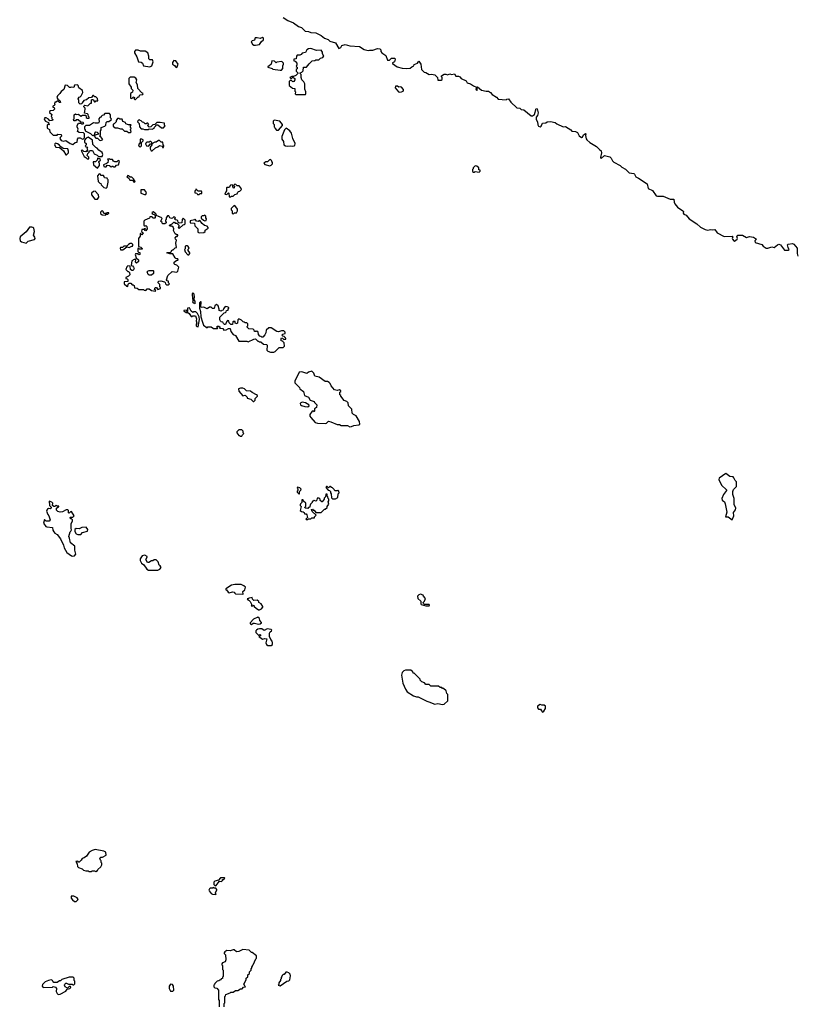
# Model space of a CAD drawing. Extents: x 2494118 to 2687960, y 757339 to 915227.
# Tile 222 of 256: x 2571113 to 2580916, y 826925 to 839345. Entities that reach past the tile are written whole.
import ezdxf

# ---------------------------------------------------------------- set-up
doc = ezdxf.new("R2010")
doc.units = 0

msp = doc.modelspace()

# ---------------------------------------------------------------- linework, layer by layer
at = {"layer": '0CON20XD'}
for points in [[(2574433, 839373), (2574494, 839334), (2574565, 839306), (2574628, 839258), (2574665, 839248), (2574711, 839201), (2574755, 839196), (2574785, 839184), (2574845, 839179), (2574912, 839145), (2574955, 839111), (2575000, 839095), (2575025, 839074), (2575094, 839054), (2575135, 838980), (2575163, 838995), (2575175, 839018), (2575215, 839031), (2575275, 839016), (2575395, 839006), (2575455, 838970), (2575505, 838958), (2575525, 838962), (2575565, 838960), (2575625, 838980), (2575655, 838977), (2575666, 838966), (2575668, 838945), (2575677, 838927), (2575730, 838895), (2575750, 838835), (2575776, 838834), (2575800, 838860), (2575841, 838861), (2575847, 838847), (2575838, 838815), (2575815, 838802), (2575812, 838792), (2575872, 838752), (2575935, 838732)], [(2574085, 839022), (2574135, 839032), (2574161, 839069), (2574185, 839090), (2574185, 839110), (2574175, 839120), (2574145, 839108), (2574105, 839118), (2574080, 839115), (2574073, 839087), (2574045, 839080), (2574032, 839065), (2574047, 839037), (2574065, 839022), (2574085, 839022)], [(2574715, 838400), (2574722, 838408), (2574722, 838435), (2574708, 838468), (2574706, 838536), (2574695, 838560), (2574668, 838585), (2574660, 838615), (2574660, 838655), (2574650, 838665), (2574650, 838675), (2574668, 838682), (2574685, 838700), (2574692, 838748), (2574730, 838745), (2574761, 838789), (2574800, 838825), (2574835, 838830), (2574845, 838840), (2574885, 838840), (2574905, 838860), (2574935, 838870), (2574945, 838880), (2574947, 838887), (2574932, 838915), (2574932, 838935), (2574915, 838959), (2574855, 838956), (2574783, 838983), (2574755, 838979), (2574732, 838965), (2574717, 838933), (2574675, 838922), (2574663, 838907), (2574645, 838898), (2574612, 838898), (2574603, 838887), (2574598, 838852), (2574570, 838845), (2574570, 838825), (2574585, 838820), (2574607, 838797), (2574608, 838775), (2574600, 838755), (2574610, 838745), (2574610, 838725), (2574600, 838715), (2574600, 838695), (2574620, 838675), (2574620, 838665), (2574595, 838642), (2574565, 838630), (2574545, 838630), (2574520, 838615), (2574535, 838600), (2574555, 838620), (2574580, 838605), (2574582, 838585), (2574570, 838565), (2574555, 838560), (2574538, 838578), (2574525, 838580), (2574510, 838565), (2574510, 838515), (2574552, 838482), (2574580, 838475), (2574580, 838445), (2574590, 838435), (2574588, 838408), (2574595, 838400), (2574715, 838400)], [(2572755, 838752), (2572778, 838762), (2572797, 838815), (2572787, 838837), (2572755, 838840), (2572742, 838852), (2572740, 838885), (2572728, 838928), (2572695, 838948), (2572637, 838947), (2572605, 838962), (2572575, 838960), (2572560, 838945), (2572560, 838925), (2572588, 838875), (2572612, 838812), (2572645, 838810), (2572660, 838795), (2572672, 838762), (2572755, 838752)], [(2573095, 838742), (2573112, 838785), (2573082, 838825), (2573055, 838830), (2573038, 838805), (2573038, 838785), (2573066, 838766), (2573080, 838745), (2573095, 838742)], [(2574395, 838708), (2574415, 838710), (2574432, 838728), (2574430, 838765), (2574440, 838785), (2574440, 838795), (2574417, 838817), (2574355, 838810), (2574345, 838800), (2574325, 838820), (2574293, 838827), (2574282, 838785), (2574255, 838760), (2574240, 838755), (2574240, 838745), (2574295, 838730), (2574305, 838720), (2574395, 838708)], [(2575935, 838732), (2575995, 838728), (2576035, 838733), (2576055, 838752), (2576080, 838765), (2576085, 838780), (2576130, 838795), (2576145, 838820), (2576172, 838785), (2576178, 838718), (2576212, 838682), (2576235, 838680), (2576275, 838652), (2576305, 838657), (2576348, 838648), (2576380, 838615), (2576385, 838582), (2576427, 838583), (2576438, 838592), (2576440, 838615), (2576430, 838625), (2576430, 838635), (2576463, 838657), (2576485, 838658), (2576505, 838650), (2576535, 838660), (2576555, 838652), (2576595, 838660), (2576612, 838632), (2576645, 838632), (2576660, 838625), (2576680, 838605), (2576743, 838573), (2576755, 838550), (2576795, 838538), (2576835, 838510), (2576870, 838495), (2576862, 838465), (2576875, 838452), (2576880, 838455), (2576880, 838495), (2576885, 838500), (2576935, 838457), (2576994, 838444), (2577025, 838443), (2577048, 838428), (2577071, 838401), (2577125, 838368), (2577145, 838342), (2577245, 838332), (2577255, 838342), (2577275, 838348), (2577306, 838306), (2577380, 838235), (2577417, 838227), (2577435, 838212), (2577468, 838208), (2577563, 838133), (2577577, 838133), (2577603, 838147), (2577624, 838225), (2577635, 838222), (2577648, 838172), (2577642, 838138), (2577626, 838114), (2577626, 838085), (2577639, 838055), (2577645, 838018), (2577655, 838003), (2577675, 837992), (2577687, 838003), (2577705, 838038), (2577745, 838042), (2577763, 838057), (2577805, 838062), (2577865, 838048), (2577885, 838030), (2577965, 837992), (2577995, 837998), (2578060, 837955), (2578075, 837938), (2578120, 837935), (2578145, 837920), (2578165, 837880), (2578195, 837858), (2578208, 837862), (2578219, 837891), (2578248, 837908), (2578252, 837905), (2578246, 837885), (2578253, 837843), (2578261, 837831), (2578300, 837795), (2578386, 837746), (2578425, 837702), (2578445, 837690), (2578448, 837665), (2578437, 837607), (2578442, 837592), (2578485, 837630), (2578552, 837615), (2578568, 837598), (2578585, 837563), (2578605, 837546), (2578685, 837506), (2578705, 837484), (2578749, 837459), (2578795, 837414), (2578855, 837403), (2578866, 837395), (2578881, 837361), (2578915, 837347), (2579022, 837275), (2579038, 837215), (2579089, 837189), (2579138, 837125), (2579155, 837117), (2579195, 837121), (2579227, 837117), (2579315, 837081), (2579359, 837079), (2579362, 837042), (2579371, 837021), (2579405, 836979), (2579472, 836935), (2579480, 836925), (2579478, 836905), (2579485, 836892), (2579515, 836878), (2579552, 836835), (2579650, 836770), (2579696, 836726), (2579755, 836700), (2579785, 836692), (2579825, 836698), (2579845, 836693), (2579875, 836700), (2579908, 836655), (2579995, 836612), (2580096, 836616), (2580103, 836605), (2580096, 836585), (2580100, 836575), (2580115, 836557), (2580125, 836553), (2580157, 836575), (2580161, 836585), (2580154, 836615), (2580165, 836626), (2580225, 836628), (2580275, 836599), (2580315, 836611), (2580365, 836602), (2580400, 836575), (2580380, 836555), (2580384, 836534), (2580468, 836508), (2580485, 836488), (2580525, 836462), (2580545, 836462), (2580595, 836480), (2580625, 836472), (2580666, 836505), (2580685, 836512), (2580705, 836505), (2580755, 836436), (2580805, 836437), (2580815, 836442), (2580802, 836472), (2580792, 836505), (2580800, 836515), (2580855, 836521), (2580872, 836512), (2580913, 836465), (2580913, 836397), (2580925, 836360)], [(2572575, 838340), (2572605, 838370), (2572618, 838372), (2572622, 838388), (2572632, 838398), (2572665, 838400), (2572670, 838415), (2572652, 838422), (2572602, 838475), (2572600, 838525), (2572583, 838553), (2572588, 838585), (2572578, 838608), (2572555, 838620), (2572505, 838620), (2572490, 838605), (2572490, 838535), (2572520, 838495), (2572520, 838475), (2572538, 838455), (2572535, 838430), (2572510, 838415), (2572510, 838355), (2572525, 838350), (2572542, 838368), (2572555, 838370), (2572560, 838365), (2572552, 838352), (2572565, 838340), (2572575, 838340)], [(2571785, 837772), (2571813, 837797), (2571838, 837802), (2571841, 837839), (2571854, 837856), (2571876, 837856), (2571905, 837840), (2571918, 837842), (2571930, 837855), (2571930, 837905), (2571918, 837918), (2571865, 837920), (2571840, 837935), (2571852, 837965), (2571837, 837995), (2571838, 838012), (2571855, 838040), (2571885, 838040), (2571895, 838030), (2571915, 838030), (2571920, 838045), (2571915, 838050), (2571882, 838052), (2571852, 838082), (2571825, 838080), (2571815, 838070), (2571795, 838070), (2571790, 838085), (2571800, 838095), (2571800, 838145), (2571815, 838158), (2571825, 838150), (2571855, 838152), (2571885, 838130), (2571905, 838140), (2571945, 838140), (2571952, 838112), (2571963, 838103), (2571988, 838102), (2571990, 838115), (2571980, 838125), (2571975, 838150), (2571967, 838157), (2571930, 838165), (2571940, 838215), (2571937, 838227), (2571920, 838245), (2571920, 838255), (2571935, 838268), (2571972, 838258), (2572005, 838290), (2572018, 838292), (2572020, 838335), (2572025, 838340), (2572038, 838338), (2572055, 838310), (2572065, 838310), (2572075, 838320), (2572098, 838322), (2572095, 838350), (2572075, 838370), (2572062, 838372), (2572045, 838390), (2572035, 838390), (2572018, 838362), (2571985, 838358), (2571957, 838333), (2571920, 838325), (2571902, 838298), (2571898, 838282), (2571875, 838280), (2571860, 838295), (2571860, 838325), (2571850, 838345), (2571862, 838368), (2571875, 838370), (2571887, 838383), (2571908, 838425), (2571905, 838450), (2571860, 838485), (2571850, 838515), (2571842, 838522), (2571805, 838520), (2571795, 838490), (2571765, 838492), (2571755, 838488), (2571741, 838491), (2571717, 838517), (2571685, 838520), (2571668, 838465), (2571635, 838440), (2571618, 838412), (2571590, 838385), (2571582, 838365), (2571592, 838342), (2571620, 838325), (2571628, 838302), (2571615, 838300), (2571595, 838320), (2571565, 838300), (2571555, 838310), (2571550, 838285), (2571560, 838275), (2571548, 838262), (2571530, 838255), (2571532, 838242), (2571548, 838238), (2571550, 838215), (2571535, 838200), (2571500, 838195), (2571490, 838185), (2571490, 838175), (2571517, 838147), (2571510, 838125), (2571520, 838115), (2571520, 838095), (2571530, 838085), (2571528, 838072), (2571495, 838070), (2571475, 838092), (2571446, 838106), (2571430, 838105), (2571422, 838095), (2571425, 838080), (2571440, 838065), (2571478, 838048), (2571480, 838030), (2571490, 838025), (2571485, 838020), (2571475, 838030), (2571460, 838015), (2571458, 837975), (2571488, 837958), (2571495, 837930), (2571535, 837890), (2571585, 837890), (2571595, 837900), (2571638, 837898), (2571640, 837875), (2571622, 837858), (2571618, 837845), (2571635, 837821), (2571665, 837814), (2571695, 837823), (2571748, 837785), (2571785, 837772)], [(2575905, 838430), (2575925, 838433), (2575946, 838444), (2575952, 838455), (2575952, 838465), (2575925, 838492), (2575915, 838497), (2575895, 838492), (2575875, 838506), (2575852, 838505), (2575848, 838485), (2575890, 838435), (2575905, 838430)], [(2572135, 837822), (2572160, 837835), (2572138, 837868), (2572120, 837875), (2572130, 837885), (2572130, 837945), (2572140, 837955), (2572140, 837985), (2572188, 838002), (2572200, 838015), (2572205, 838050), (2572215, 838060), (2572235, 838060), (2572270, 838085), (2572268, 838098), (2572260, 838105), (2572260, 838145), (2572245, 838160), (2572185, 838160), (2572168, 838142), (2572152, 838138), (2572140, 838125), (2572140, 838115), (2572125, 838110), (2572110, 838095), (2572117, 838055), (2572105, 838040), (2572065, 838038), (2572045, 838042), (2571995, 838012), (2571945, 838010), (2571930, 837995), (2571930, 837965), (2571938, 837958), (2571940, 837945), (2572005, 837908), (2572035, 837880), (2572045, 837890), (2572060, 837890), (2572062, 837915), (2572075, 837930), (2572090, 837925), (2572108, 837908), (2572108, 837902), (2572060, 837890), (2572050, 837875), (2572075, 837850), (2572095, 837850), (2572120, 837825), (2572135, 837822)], [(2572505, 837920), (2572518, 837932), (2572510, 837955), (2572520, 837975), (2572510, 837985), (2572510, 838005), (2572518, 838018), (2572485, 838020), (2572452, 838032), (2572445, 838050), (2572412, 838062), (2572405, 838090), (2572375, 838090), (2572365, 838100), (2572345, 838100), (2572330, 838075), (2572330, 838055), (2572305, 838030), (2572292, 838028), (2572292, 838002), (2572315, 837980), (2572345, 837982), (2572385, 837970), (2572405, 837970), (2572435, 837940), (2572465, 837940), (2572485, 837920), (2572505, 837920)], [(2572735, 837960), (2572745, 837970), (2572785, 837962), (2572810, 837975), (2572812, 837988), (2572830, 838005), (2572835, 838020), (2572855, 838020), (2572903, 837983), (2572925, 837982), (2572948, 838005), (2572940, 838015), (2572938, 838038), (2572885, 838050), (2572843, 838047), (2572818, 838022), (2572792, 838018), (2572768, 837992), (2572745, 837990), (2572730, 838005), (2572732, 838018), (2572740, 838025), (2572728, 838038), (2572715, 838040), (2572708, 838032), (2572695, 838030), (2572678, 838048), (2572662, 838052), (2572645, 838070), (2572632, 838072), (2572625, 838080), (2572612, 838078), (2572602, 838068), (2572600, 838055), (2572620, 838035), (2572623, 837993), (2572645, 837970), (2572665, 837970), (2572685, 837960), (2572735, 837960)], [(2574375, 837950), (2574425, 838010), (2574427, 838025), (2574392, 838065), (2574323, 838077), (2574310, 838065), (2574310, 838035), (2574320, 838025), (2574320, 837995), (2574330, 837985), (2574332, 837972), (2574352, 837952), (2574375, 837950)], [(2571985, 837590), (2571985, 837610), (2571960, 837635), (2571968, 837642), (2571972, 837658), (2571988, 837672), (2571992, 837688), (2572003, 837697), (2572030, 837695), (2572052, 837652), (2572088, 837638), (2572105, 837620), (2572155, 837620), (2572160, 837645), (2572155, 837670), (2572111, 837701), (2572090, 837725), (2572072, 837732), (2572035, 837770), (2572030, 837825), (2571975, 837862), (2571951, 837849), (2571930, 837825), (2571932, 837802), (2571950, 837785), (2571950, 837765), (2571942, 837758), (2571940, 837745), (2571970, 837735), (2571960, 837725), (2571962, 837712), (2571970, 837705), (2571968, 837682), (2571955, 837690), (2571945, 837680), (2571923, 837683), (2571905, 837700), (2571890, 837695), (2571925, 837620), (2571948, 837608), (2571965, 837590), (2571985, 837590)], [(2574555, 837748), (2574575, 837752), (2574582, 837758), (2574588, 837785), (2574558, 837845), (2574538, 837915), (2574520, 837945), (2574473, 837977), (2574453, 837957), (2574418, 837872), (2574418, 837838), (2574437, 837807), (2574442, 837765), (2574463, 837753), (2574485, 837750), (2574525, 837753), (2574555, 837748)], [(2571705, 837640), (2571730, 837665), (2571730, 837685), (2571718, 837718), (2571662, 837722), (2571630, 837740), (2571612, 837765), (2571591, 837781), (2571565, 837787), (2571555, 837780), (2571552, 837765), (2571570, 837735), (2571615, 837732), (2571638, 837718), (2571665, 837690), (2571695, 837640), (2571705, 837640)], [(2572635, 837740), (2572650, 837755), (2572650, 837795), (2572670, 837815), (2572668, 837828), (2572655, 837840), (2572632, 837838), (2572630, 837795), (2572612, 837765), (2572620, 837745), (2572635, 837740)], [(2572735, 837750), (2572762, 837778), (2572780, 837780), (2572780, 837795), (2572767, 837807), (2572753, 837807), (2572745, 837800), (2572715, 837800), (2572702, 837788), (2572700, 837775), (2572708, 837768), (2572712, 837752), (2572735, 837750)], [(2572785, 837690), (2572825, 837730), (2572855, 837740), (2572875, 837760), (2572908, 837748), (2572912, 837732), (2572928, 837732), (2572930, 837755), (2572920, 837765), (2572918, 837798), (2572895, 837800), (2572875, 837820), (2572865, 837820), (2572835, 837800), (2572815, 837800), (2572780, 837780), (2572780, 837765), (2572760, 837735), (2572760, 837715), (2572772, 837692), (2572785, 837690)], [(2572095, 837472), (2572120, 837505), (2572120, 837535), (2572110, 837545), (2572110, 837555), (2572130, 837575), (2572128, 837588), (2572105, 837590), (2572095, 837600), (2572088, 837572), (2572068, 837552), (2572040, 837550), (2572042, 837515), (2572095, 837472)], [(2572185, 837488), (2572205, 837490), (2572215, 837510), (2572247, 837507), (2572265, 837490), (2572278, 837492), (2572285, 837500), (2572295, 837490), (2572315, 837490), (2572335, 837510), (2572360, 837515), (2572370, 837555), (2572355, 837570), (2572337, 837553), (2572313, 837553), (2572295, 837560), (2572285, 837580), (2572255, 837580), (2572245, 837590), (2572220, 837585), (2572230, 837575), (2572225, 837540), (2572215, 837540), (2572208, 837532), (2572170, 837515), (2572172, 837495), (2572185, 837488)], [(2574265, 837503), (2574285, 837510), (2574300, 837525), (2574300, 837545), (2574290, 837555), (2574288, 837568), (2574275, 837580), (2574262, 837578), (2574238, 837552), (2574215, 837550), (2574190, 837535), (2574205, 837520), (2574265, 837503)], [(2576905, 837420), (2576920, 837435), (2576918, 837448), (2576902, 837452), (2576900, 837475), (2576878, 837498), (2576855, 837500), (2576832, 837478), (2576830, 837465), (2576820, 837455), (2576822, 837432), (2576835, 837420), (2576845, 837420), (2576855, 837430), (2576905, 837420)], [(2572205, 837220), (2572217, 837233), (2572230, 837295), (2572230, 837325), (2572220, 837335), (2572218, 837348), (2572182, 837352), (2572178, 837368), (2572168, 837378), (2572135, 837380), (2572130, 837395), (2572115, 837400), (2572092, 837375), (2572102, 837302), (2572122, 837282), (2572138, 837278), (2572142, 837262), (2572175, 837230), (2572205, 837220)], [(2572555, 837290), (2572568, 837305), (2572549, 837339), (2572528, 837358), (2572505, 837360), (2572487, 837377), (2572475, 837380), (2572463, 837363), (2572490, 837345), (2572500, 837320), (2572535, 837320), (2572550, 837305), (2572555, 837290)], [(2573775, 837110), (2573782, 837118), (2573805, 837120), (2573825, 837140), (2573855, 837150), (2573862, 837168), (2573872, 837178), (2573888, 837182), (2573908, 837202), (2573900, 837225), (2573878, 837248), (2573855, 837250), (2573838, 837268), (2573825, 837270), (2573810, 837255), (2573820, 837245), (2573815, 837220), (2573803, 837223), (2573795, 837260), (2573772, 837258), (2573755, 837230), (2573725, 837230), (2573720, 837225), (2573720, 837185), (2573710, 837175), (2573700, 837145), (2573725, 837140), (2573745, 837160), (2573750, 837155), (2573752, 837112), (2573775, 837110)], [(2572095, 837080), (2572110, 837105), (2572107, 837137), (2572065, 837180), (2572042, 837178), (2572020, 837155), (2572020, 837135), (2572062, 837082), (2572095, 837080)], [(2572705, 837140), (2572710, 837165), (2572688, 837198), (2572642, 837198), (2572640, 837155), (2572685, 837140), (2572705, 837140)], [(2573355, 837140), (2573375, 837142), (2573388, 837152), (2573408, 837152), (2573410, 837175), (2573405, 837180), (2573365, 837180), (2573338, 837208), (2573332, 837208), (2573328, 837192), (2573320, 837185), (2573322, 837162), (2573348, 837158), (2573355, 837140)], [(2573805, 836890), (2573822, 836908), (2573845, 836910), (2573860, 836935), (2573860, 836955), (2573825, 837000), (2573812, 836998), (2573780, 836965), (2573780, 836945), (2573790, 836935), (2573790, 836905), (2573805, 836890)], [(2572195, 836880), (2572205, 836890), (2572225, 836890), (2572237, 836903), (2572235, 836910), (2572215, 836910), (2572205, 836900), (2572175, 836900), (2572167, 836927), (2572155, 836940), (2572132, 836918), (2572132, 836902), (2572153, 836883), (2572195, 836880)], [(2572825, 835920), (2572828, 835928), (2572812, 835942), (2572822, 835968), (2572838, 835968), (2572855, 835940), (2572890, 835955), (2572888, 835968), (2572880, 835975), (2572880, 836005), (2572860, 836025), (2572862, 836048), (2572892, 836052), (2572937, 836037), (2572948, 836028), (2572952, 836012), (2572962, 836002), (2572988, 836002), (2573000, 836015), (2572990, 836025), (2572990, 836045), (2572972, 836052), (2572962, 836065), (2572982, 836118), (2573035, 836168), (2573095, 836160), (2573107, 836173), (2573120, 836225), (2573095, 836250), (2573070, 836255), (2573060, 836265), (2573060, 836285), (2573095, 836310), (2573105, 836310), (2573110, 836315), (2573108, 836328), (2573083, 836333), (2573072, 836342), (2573045, 836390), (2573005, 836390), (2572970, 836405), (2572975, 836410), (2573018, 836412), (2573035, 836440), (2573048, 836442), (2573072, 836468), (2573088, 836472), (2573083, 836525), (2573088, 836565), (2573078, 836575), (2573072, 836595), (2573085, 836610), (2573098, 836612), (2573108, 836622), (2573105, 836630), (2573095, 836630), (2573074, 836644), (2573054, 836684), (2573057, 836707), (2573046, 836726), (2573032, 836742), (2573005, 836740), (2573000, 836755), (2573035, 836770), (2573055, 836790), (2573065, 836790), (2573075, 836780), (2573095, 836780), (2573120, 836755), (2573120, 836735), (2573110, 836725), (2573125, 836710), (2573172, 836758), (2573188, 836762), (2573198, 836772), (2573200, 836815), (2573175, 836840), (2573160, 836825), (2573158, 836782), (2573125, 836780), (2573112, 836792), (2573108, 836808), (2573098, 836818), (2573072, 836822), (2573070, 836835), (2573078, 836845), (2573070, 836855), (2573055, 836858), (2573040, 836840), (2573025, 836838), (2573007, 836847), (2572995, 836870), (2572975, 836870), (2572960, 836845), (2572960, 836825), (2572950, 836815), (2572950, 836805), (2572960, 836795), (2572958, 836782), (2572945, 836770), (2572915, 836770), (2572908, 836788), (2572890, 836805), (2572898, 836812), (2572908, 836838), (2572898, 836848), (2572862, 836862), (2572858, 836868), (2572842, 836872), (2572832, 836882), (2572828, 836898), (2572795, 836920), (2572780, 836915), (2572782, 836902), (2572795, 836890), (2572808, 836888), (2572820, 836875), (2572820, 836845), (2572815, 836840), (2572792, 836842), (2572785, 836860), (2572755, 836860), (2572748, 836842), (2572692, 836818), (2572680, 836805), (2572680, 836755), (2572695, 836740), (2572705, 836750), (2572718, 836738), (2572720, 836705), (2572705, 836680), (2572690, 836685), (2572692, 836698), (2572700, 836705), (2572695, 836710), (2572682, 836708), (2572675, 836700), (2572652, 836698), (2572650, 836675), (2572670, 836655), (2572655, 836630), (2572638, 836648), (2572632, 836648), (2572630, 836615), (2572610, 836585), (2572610, 836485), (2572640, 836475), (2572660, 836455), (2572655, 836450), (2572625, 836450), (2572615, 836460), (2572602, 836458), (2572603, 836423), (2572612, 836412), (2572628, 836408), (2572627, 836383), (2572615, 836380), (2572605, 836390), (2572575, 836390), (2572570, 836385), (2572582, 836342), (2572610, 836315), (2572610, 836295), (2572585, 836272), (2572572, 836285), (2572578, 836318), (2572555, 836322), (2572528, 836305), (2572520, 836245), (2572535, 836240), (2572550, 836225), (2572558, 836205), (2572545, 836180), (2572525, 836180), (2572510, 836195), (2572508, 836238), (2572475, 836240), (2572462, 836228), (2572450, 836195), (2572475, 836170), (2572485, 836170), (2572498, 836158), (2572500, 836125), (2572485, 836110), (2572450, 836095), (2572452, 836082), (2572468, 836078), (2572478, 836068), (2572478, 836042), (2572432, 836038), (2572430, 836015), (2572462, 835982), (2572475, 835980), (2572482, 836008), (2572495, 836020), (2572515, 836020), (2572532, 836002), (2572545, 836000), (2572555, 835990), (2572562, 835962), (2572595, 835960), (2572615, 835940), (2572675, 835940), (2572683, 835933), (2572705, 835930), (2572722, 835948), (2572745, 835950), (2572775, 835930), (2572825, 835920)], [(2573448, 836808), (2573465, 836810), (2573470, 836835), (2573460, 836845), (2573460, 836865), (2573448, 836878), (2573435, 836870), (2573415, 836870), (2573402, 836858), (2573402, 836842), (2573430, 836815), (2573448, 836808)], [(2573375, 836658), (2573435, 836660), (2573450, 836675), (2573452, 836688), (2573490, 836715), (2573490, 836725), (2573475, 836740), (2573445, 836750), (2573414, 836774), (2573385, 836810), (2573365, 836800), (2573342, 836802), (2573325, 836830), (2573315, 836820), (2573262, 836808), (2573263, 836783), (2573318, 836778), (2573320, 836745), (2573358, 836705), (2573360, 836665), (2573375, 836658)], [(2571195, 836527), (2571220, 836550), (2571299, 836571), (2571307, 836583), (2571305, 836600), (2571287, 836627), (2571298, 836675), (2571292, 836715), (2571280, 836725), (2571265, 836730), (2571235, 836728), (2571195, 836670), (2571119, 836605), (2571113, 836585), (2571120, 836555), (2571134, 836544), (2571195, 836527)], [(2572415, 836440), (2572465, 836480), (2572495, 836472), (2572525, 836490), (2572535, 836490), (2572540, 836495), (2572538, 836508), (2572525, 836520), (2572505, 836520), (2572485, 836510), (2572465, 836490), (2572425, 836490), (2572408, 836472), (2572385, 836470), (2572380, 836465), (2572382, 836442), (2572415, 836440)], [(2573245, 836380), (2573260, 836395), (2573260, 836405), (2573238, 836435), (2573238, 836452), (2573248, 836465), (2573238, 836485), (2573225, 836492), (2573208, 836492), (2573200, 836485), (2573200, 836455), (2573192, 836448), (2573198, 836415), (2573235, 836380), (2573245, 836380)], [(2572775, 836122), (2572745, 836122), (2572732, 836132), (2572722, 836165), (2572732, 836178), (2572745, 836182), (2572795, 836180), (2572800, 836175), (2572800, 836145), (2572775, 836122)], [(2573325, 835760), (2573327, 835795), (2573310, 835815), (2573316, 835845), (2573313, 835883), (2573295, 835900), (2573288, 835885), (2573292, 835825), (2573300, 835815), (2573292, 835785), (2573302, 835772), (2573318, 835768), (2573325, 835760)], [(2574315, 835150), (2574335, 835160), (2574385, 835210), (2574435, 835212), (2574450, 835225), (2574447, 835267), (2574428, 835288), (2574410, 835295), (2574410, 835325), (2574415, 835330), (2574428, 835328), (2574445, 835310), (2574470, 835315), (2574470, 835325), (2574458, 835338), (2574448, 835348), (2574432, 835352), (2574420, 835365), (2574432, 835378), (2574460, 835385), (2574460, 835405), (2574445, 835420), (2574415, 835420), (2574375, 835408), (2574355, 835412), (2574285, 835458), (2574255, 835460), (2574222, 835428), (2574218, 835395), (2574205, 835370), (2574178, 835342), (2574165, 835340), (2574155, 835350), (2574142, 835352), (2574122, 835372), (2574120, 835405), (2574115, 835410), (2574102, 835412), (2574095, 835420), (2574088, 835412), (2574075, 835410), (2574068, 835428), (2574055, 835440), (2574000, 835445), (2573980, 835465), (2573980, 835475), (2573990, 835485), (2573988, 835508), (2573975, 835520), (2573955, 835520), (2573945, 835530), (2573932, 835532), (2573910, 835555), (2573885, 835568), (2573875, 835570), (2573862, 835558), (2573860, 835515), (2573855, 835510), (2573830, 835515), (2573828, 835538), (2573805, 835540), (2573800, 835535), (2573798, 835502), (2573775, 835500), (2573752, 835522), (2573748, 835548), (2573735, 835550), (2573720, 835535), (2573708, 835502), (2573695, 835500), (2573682, 835512), (2573675, 835530), (2573653, 835533), (2573643, 835543), (2573637, 835557), (2573638, 835592), (2573692, 835648), (2573708, 835652), (2573718, 835662), (2573722, 835678), (2573740, 835680), (2573740, 835695), (2573750, 835705), (2573750, 835715), (2573730, 835725), (2573704, 835726), (2573682, 835698), (2573678, 835682), (2573662, 835678), (2573655, 835670), (2573630, 835675), (2573630, 835695), (2573617, 835735), (2573595, 835753), (2573574, 835736), (2573565, 835700), (2573545, 835702), (2573525, 835720), (2573505, 835718), (2573475, 835698), (2573435, 835718), (2573402, 835715), (2573398, 835725), (2573400, 835785), (2573392, 835788), (2573380, 835775), (2573380, 835705), (2573394, 835665), (2573396, 835596), (2573418, 835528), (2573432, 835492), (2573475, 835460), (2573485, 835470), (2573525, 835470), (2573555, 835450), (2573605, 835450), (2573610, 835455), (2573600, 835465), (2573602, 835478), (2573625, 835480), (2573640, 835465), (2573632, 835452), (2573675, 835450), (2573685, 835430), (2573715, 835432), (2573745, 835450), (2573768, 835448), (2573775, 835410), (2573804, 835374), (2573833, 835363), (2573875, 835290), (2573945, 835288), (2573975, 835292), (2573995, 835282), (2574063, 835317), (2574085, 835320), (2574115, 835290), (2574125, 835290), (2574135, 835280), (2574155, 835280), (2574185, 835250), (2574228, 835248), (2574232, 835235), (2574228, 835178), (2574240, 835165), (2574275, 835150), (2574315, 835150)], [(2573365, 835472), (2573382, 835565), (2573377, 835597), (2573355, 835640), (2573335, 835660), (2573305, 835660), (2573295, 835650), (2573275, 835670), (2573255, 835710), (2573230, 835705), (2573230, 835665), (2573225, 835660), (2573215, 835680), (2573182, 835678), (2573182, 835672), (2573212, 835652), (2573235, 835650), (2573249, 835639), (2573275, 835600), (2573288, 835602), (2573295, 835610), (2573328, 835608), (2573342, 835572), (2573340, 835545), (2573348, 835515), (2573340, 835505), (2573340, 835485), (2573350, 835475), (2573365, 835472)], [(2575275, 834210), (2575295, 834212), (2575325, 834228), (2575390, 834235), (2575400, 834245), (2575398, 834275), (2575357, 834347), (2575320, 834365), (2575305, 834380), (2575302, 834432), (2575260, 834475), (2575255, 834510), (2575237, 834527), (2575205, 834542), (2575160, 834595), (2575160, 834605), (2575150, 834615), (2575150, 834645), (2575160, 834655), (2575160, 834665), (2575145, 834678), (2575115, 834667), (2575082, 834675), (2575038, 834725), (2575027, 834757), (2575015, 834770), (2574995, 834780), (2574963, 834783), (2574890, 834835), (2574835, 834850), (2574820, 834885), (2574795, 834910), (2574755, 834900), (2574735, 834882), (2574672, 834902), (2574635, 834898), (2574580, 834785), (2574580, 834765), (2574640, 834705), (2574645, 834690), (2574690, 834655), (2574704, 834604), (2574755, 834582), (2574777, 834547), (2574825, 834528), (2574830, 834515), (2574860, 834485), (2574856, 834454), (2574830, 834435), (2574830, 834405), (2574825, 834400), (2574815, 834410), (2574800, 834405), (2574772, 834365), (2574770, 834345), (2574782, 834325), (2574840, 834265), (2574867, 834257), (2574965, 834250), (2574980, 834255), (2575005, 834280), (2575035, 834272), (2575115, 834237), (2575145, 834238), (2575165, 834228), (2575247, 834227), (2575275, 834210)], [(2574065, 834530), (2574080, 834545), (2574082, 834568), (2574110, 834595), (2574110, 834605), (2574100, 834615), (2574042, 834642), (2574025, 834658), (2573973, 834663), (2573948, 834688), (2573926, 834696), (2573895, 834697), (2573872, 834688), (2573875, 834660), (2573925, 834600), (2573957, 834607), (2573980, 834585), (2573982, 834572), (2574027, 834557), (2574055, 834530), (2574065, 834530)], [(2574745, 834463), (2574762, 834475), (2574758, 834485), (2574715, 834512), (2574675, 834520), (2574656, 834514), (2574650, 834505), (2574655, 834488), (2574665, 834480), (2574707, 834467), (2574745, 834463)], [(2573915, 834090), (2573922, 834108), (2573940, 834125), (2573930, 834135), (2573930, 834155), (2573915, 834170), (2573875, 834170), (2573852, 834148), (2573850, 834135), (2573875, 834100), (2573885, 834100), (2573895, 834090), (2573915, 834090)], [(2580095, 833038), (2580117, 833085), (2580113, 833127), (2580138, 833162), (2580143, 833185), (2580121, 833231), (2580122, 833305), (2580104, 833354), (2580102, 833395), (2580112, 833418), (2580150, 833455), (2580150, 833515), (2580133, 833533), (2580118, 833568), (2580108, 833578), (2580065, 833582), (2580015, 833620), (2579930, 833560), (2579926, 833545), (2579961, 833475), (2580023, 833415), (2580023, 833405), (2579984, 833355), (2579966, 833304), (2579970, 833285), (2579999, 833265), (2580009, 833239), (2580026, 833135), (2580012, 833072), (2580045, 833072), (2580095, 833038)], [(2574635, 833360), (2574640, 833365), (2574640, 833395), (2574658, 833412), (2574660, 833425), (2574645, 833440), (2574615, 833450), (2574610, 833435), (2574620, 833425), (2574620, 833405), (2574612, 833398), (2574610, 833385), (2574635, 833360)], [(2575095, 833300), (2575122, 833318), (2575130, 833365), (2575140, 833375), (2575138, 833398), (2575125, 833410), (2575115, 833400), (2575085, 833400), (2575078, 833418), (2575058, 833438), (2575042, 833442), (2575028, 833458), (2575022, 833458), (2575005, 833440), (2574988, 833458), (2574982, 833458), (2574972, 833442), (2575002, 833412), (2575018, 833408), (2575030, 833395), (2575030, 833375), (2575040, 833365), (2575042, 833312), (2575055, 833300), (2575095, 833300)], [(2571785, 832577), (2571805, 832583), (2571820, 832605), (2571807, 832655), (2571807, 832705), (2571752, 832745), (2571742, 832805), (2571733, 832825), (2571748, 832885), (2571760, 832895), (2571768, 832912), (2571762, 832925), (2571763, 832985), (2571778, 833022), (2571778, 833038), (2571768, 833048), (2571755, 833050), (2571750, 833065), (2571755, 833070), (2571785, 833070), (2571800, 833085), (2571765, 833140), (2571752, 833138), (2571738, 833122), (2571730, 833125), (2571730, 833155), (2571722, 833162), (2571698, 833162), (2571652, 833138), (2571625, 833132), (2571595, 833142), (2571578, 833158), (2571578, 833182), (2571592, 833198), (2571605, 833200), (2571608, 833208), (2571585, 833210), (2571575, 833220), (2571557, 833203), (2571543, 833203), (2571528, 833218), (2571530, 833245), (2571518, 833258), (2571485, 833270), (2571488, 833215), (2571510, 833195), (2571510, 833185), (2571496, 833174), (2571475, 833178), (2571465, 833172), (2571455, 833160), (2571453, 833145), (2571467, 833105), (2571482, 833085), (2571497, 833035), (2571485, 833020), (2571455, 833018), (2571445, 833020), (2571425, 833040), (2571412, 832995), (2571444, 832954), (2571455, 832948), (2571528, 832938), (2571530, 832905), (2571542, 832885), (2571555, 832870), (2571585, 832853), (2571629, 832795), (2571667, 832717), (2571675, 832682), (2571707, 832625), (2571765, 832583), (2571785, 832577)], [(2574745, 833040), (2574755, 833050), (2574785, 833050), (2574795, 833060), (2574828, 833062), (2574830, 833075), (2574850, 833095), (2574802, 833142), (2574792, 833168), (2574805, 833170), (2574815, 833160), (2574825, 833160), (2574845, 833130), (2574915, 833130), (2574955, 833170), (2574965, 833170), (2574988, 833192), (2574990, 833205), (2575010, 833235), (2575002, 833265), (2575010, 833275), (2575010, 833295), (2575000, 833305), (2574997, 833327), (2574990, 833335), (2574990, 833360), (2574972, 833358), (2574970, 833325), (2574952, 833308), (2574950, 833295), (2574928, 833262), (2574922, 833262), (2574902, 833282), (2574900, 833295), (2574888, 833308), (2574865, 833310), (2574860, 833285), (2574848, 833272), (2574825, 833280), (2574815, 833270), (2574802, 833268), (2574800, 833255), (2574780, 833235), (2574768, 833192), (2574755, 833190), (2574745, 833180), (2574712, 833182), (2574710, 833195), (2574720, 833205), (2574720, 833245), (2574692, 833272), (2574685, 833290), (2574672, 833288), (2574670, 833255), (2574653, 833237), (2574650, 833225), (2574650, 833215), (2574660, 833205), (2574650, 833155), (2574665, 833140), (2574688, 833138), (2574698, 833128), (2574702, 833112), (2574725, 833110), (2574735, 833100), (2574740, 833065), (2574722, 833045), (2574725, 833040), (2574745, 833040)], [(2571845, 832852), (2571885, 832853), (2571905, 832878), (2571968, 832895), (2571972, 832915), (2571950, 832945), (2571895, 832940), (2571865, 832923), (2571825, 832928), (2571810, 832915), (2571808, 832888), (2571825, 832860), (2571845, 832852)], [(2572735, 832400), (2572855, 832402), (2572882, 832415), (2572896, 832436), (2572886, 832456), (2572872, 832465), (2572860, 832505), (2572835, 832532), (2572808, 832532), (2572792, 832518), (2572773, 832517), (2572742, 832498), (2572725, 832498), (2572702, 832535), (2572720, 832565), (2572720, 832575), (2572691, 832591), (2572656, 832584), (2572634, 832546), (2572630, 832525), (2572650, 832490), (2572679, 832469), (2572715, 832412), (2572735, 832400)], [(2573930, 832100), (2573928, 832132), (2573950, 832155), (2573958, 832185), (2573940, 832205), (2573905, 832220), (2573825, 832222), (2573785, 832212), (2573710, 832165), (2573710, 832155), (2573722, 832152), (2573742, 832122), (2573755, 832117), (2573795, 832130), (2573820, 832125), (2573820, 832115), (2573835, 832102), (2573925, 832100), (2573930, 832100)], [(2574135, 831902), (2574160, 831915), (2574180, 831935), (2574180, 831945), (2574156, 831976), (2574130, 831995), (2574130, 832005), (2574105, 832022), (2574065, 832020), (2574050, 832035), (2574045, 832058), (2574005, 832050), (2573995, 832040), (2573982, 832038), (2573990, 832025), (2574008, 832018), (2574017, 832007), (2574040, 831965), (2574032, 831952), (2574055, 831950), (2574065, 831960), (2574070, 831945), (2574095, 831922), (2574123, 831903), (2574135, 831902)], [(2576275, 831950), (2576280, 831955), (2576275, 831970), (2576218, 831968), (2576202, 831982), (2576200, 831995), (2576215, 832010), (2576228, 832045), (2576202, 832072), (2576198, 832088), (2576165, 832098), (2576145, 832090), (2576130, 832075), (2576132, 832042), (2576172, 832012), (2576170, 831975), (2576175, 831970), (2576235, 831950), (2576275, 831950)], [(2574035, 831718), (2574058, 831732), (2574075, 831734), (2574125, 831719), (2574145, 831724), (2574162, 831735), (2574162, 831742), (2574142, 831765), (2574135, 831790), (2574115, 831808), (2574060, 831785), (2574018, 831735), (2574018, 831725), (2574035, 831718)], [(2574285, 831450), (2574300, 831465), (2574301, 831485), (2574296, 831506), (2574280, 831525), (2574262, 831565), (2574262, 831605), (2574270, 831625), (2574287, 831635), (2574290, 831645), (2574285, 831652), (2574235, 831661), (2574195, 831642), (2574165, 831661), (2574135, 831661), (2574115, 831657), (2574100, 831645), (2574090, 831635), (2574090, 831615), (2574125, 831580), (2574145, 831590), (2574150, 831585), (2574150, 831575), (2574130, 831565), (2574140, 831555), (2574175, 831533), (2574205, 831540), (2574230, 831535), (2574217, 831485), (2574224, 831464), (2574242, 831452), (2574285, 831450)], [(2576445, 830708), (2576465, 830710), (2576510, 830755), (2576512, 830785), (2576510, 830835), (2576500, 830845), (2576488, 830878), (2576455, 830910), (2576445, 830910), (2576435, 830920), (2576415, 830920), (2576395, 830940), (2576295, 830940), (2576275, 830960), (2576235, 830960), (2576218, 830978), (2576182, 830992), (2576160, 831015), (2576160, 831025), (2576148, 831038), (2576085, 831100), (2576075, 831100), (2576068, 831118), (2576045, 831140), (2575975, 831140), (2575955, 831130), (2575935, 831110), (2575928, 831075), (2575942, 830975), (2575975, 830900), (2576000, 830865), (2576078, 830818), (2576114, 830804), (2576135, 830802), (2576245, 830748), (2576285, 830738), (2576315, 830722), (2576345, 830712), (2576385, 830718), (2576445, 830708)], [(2577705, 830612), (2577719, 830621), (2577740, 830655), (2577740, 830685), (2577725, 830700), (2577695, 830700), (2577675, 830708), (2577642, 830685), (2577643, 830663), (2577655, 830650), (2577678, 830648), (2577690, 830625), (2577705, 830612)], [(2572015, 828600), (2572025, 828610), (2572055, 828610), (2572075, 828602), (2572096, 828614), (2572100, 828625), (2572135, 828660), (2572148, 828685), (2572150, 828705), (2572140, 828715), (2572140, 828735), (2572132, 828742), (2572122, 828768), (2572135, 828780), (2572157, 828783), (2572202, 828808), (2572198, 828845), (2572175, 828858), (2572065, 828877), (2572025, 828867), (2571987, 828843), (2571956, 828794), (2571927, 828773), (2571900, 828765), (2571888, 828742), (2571865, 828720), (2571855, 828720), (2571845, 828730), (2571823, 828727), (2571837, 828697), (2571840, 828665), (2571855, 828650), (2571902, 828632), (2571918, 828618), (2571945, 828608), (2571977, 828607), (2571985, 828600), (2572015, 828600)], [(2573585, 828420), (2573632, 828478), (2573657, 828473), (2573670, 828485), (2573672, 828498), (2573685, 828500), (2573700, 828515), (2573695, 828520), (2573645, 828520), (2573618, 828492), (2573575, 828480), (2573560, 828465), (2573560, 828435), (2573572, 828422), (2573585, 828420)], [(2571825, 828220), (2571850, 828245), (2571836, 828266), (2571795, 828290), (2571762, 828288), (2571762, 828265), (2571781, 828241), (2571805, 828222), (2571825, 828220)], [(2573585, 828310), (2573590, 828315), (2573582, 828322), (2573580, 828335), (2573600, 828365), (2573600, 828375), (2573585, 828390), (2573565, 828390), (2573555, 828400), (2573545, 828390), (2573515, 828388), (2573505, 828380), (2573498, 828365), (2573500, 828355), (2573525, 828323), (2573545, 828314), (2573585, 828310)], [(2573690, 826895), (2573690, 826935), (2573700, 826945), (2573700, 827025), (2573708, 827032), (2573712, 827048), (2573765, 827070), (2573775, 827080), (2573805, 827080), (2573835, 827100), (2573865, 827100), (2573895, 827120), (2573918, 827122), (2573935, 827140), (2573960, 827145), (2573952, 827152), (2573940, 827185), (2573948, 827192), (2573950, 827205), (2573970, 827235), (2573970, 827255), (2573988, 827272), (2573990, 827295), (2574010, 827315), (2574010, 827335), (2574030, 827355), (2574030, 827375), (2574038, 827382), (2574040, 827395), (2574050, 827405), (2574050, 827415), (2574058, 827422), (2574092, 827498), (2574100, 827505), (2574098, 827538), (2574045, 827580), (2574035, 827580), (2574005, 827610), (2573925, 827618), (2573875, 827593), (2573845, 827588), (2573815, 827612), (2573805, 827613), (2573765, 827599), (2573725, 827602), (2573701, 827589), (2573690, 827575), (2573690, 827565), (2573707, 827547), (2573712, 827485), (2573705, 827460), (2573672, 827448), (2573660, 827435), (2573660, 827425), (2573670, 827415), (2573670, 827365), (2573680, 827355), (2573680, 827275), (2573672, 827268), (2573668, 827252), (2573652, 827248), (2573648, 827232), (2573635, 827230), (2573625, 827220), (2573602, 827218), (2573572, 827188), (2573570, 827175), (2573560, 827165), (2573560, 827145), (2573573, 827133), (2573598, 827128), (2573620, 827105), (2573620, 826985), (2573630, 826975), (2573630, 826895)], [(2574395, 827160), (2574483, 827217), (2574505, 827222), (2574518, 827235), (2574526, 827286), (2574522, 827305), (2574505, 827322), (2574485, 827332), (2574468, 827332), (2574448, 827302), (2574435, 827300), (2574422, 827288), (2574420, 827275), (2574410, 827265), (2574410, 827245), (2574402, 827238), (2574400, 827225), (2574380, 827195), (2574380, 827175), (2574370, 827165), (2574395, 827160)], [(2571598, 827048), (2571625, 827052), (2571695, 827090), (2571712, 827118), (2571747, 827123), (2571760, 827135), (2571755, 827150), (2571735, 827150), (2571715, 827130), (2571687, 827147), (2571678, 827165), (2571681, 827179), (2571695, 827190), (2571705, 827192), (2571728, 827178), (2571775, 827180), (2571785, 827170), (2571795, 827170), (2571810, 827185), (2571810, 827215), (2571800, 827225), (2571800, 827255), (2571788, 827268), (2571735, 827268), (2571645, 827240), (2571628, 827222), (2571615, 827220), (2571585, 827200), (2571545, 827202), (2571530, 827215), (2571526, 827226), (2571512, 827232), (2571475, 827227), (2571435, 827208), (2571402, 827175), (2571398, 827155), (2571408, 827138), (2571525, 827140), (2571535, 827148), (2571565, 827140), (2571578, 827125), (2571572, 827085), (2571585, 827060), (2571598, 827048)], [(2573045, 827090), (2573058, 827105), (2573052, 827155), (2573040, 827175), (2573013, 827177), (2572998, 827155), (2572998, 827125), (2573015, 827092), (2573045, 827090)]]:
    msp.add_lwpolyline(points, dxfattribs=at)

doc.saveas('drawing.dxf')
